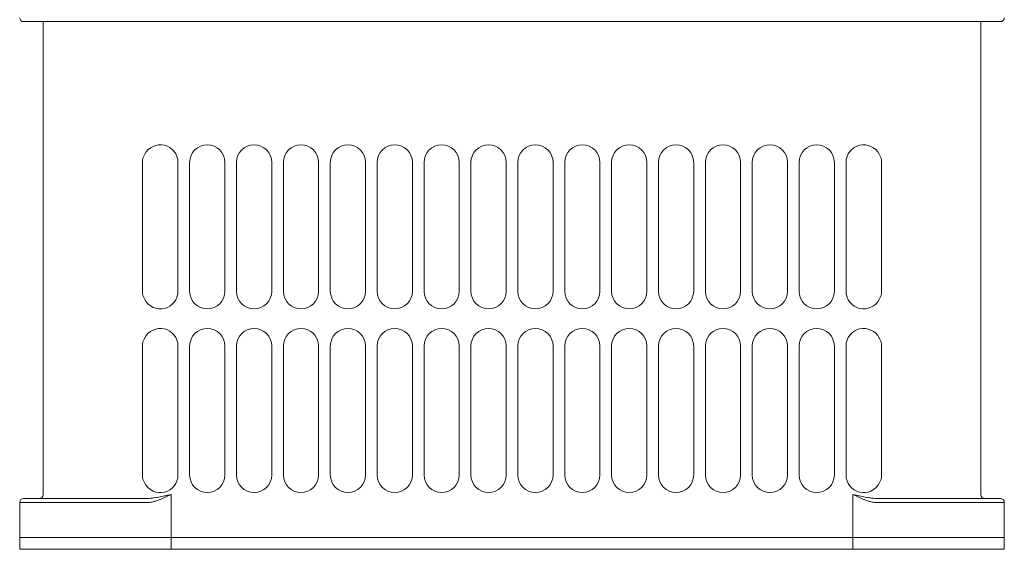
# Model space of a CAD drawing. Header units: millimetres. Extents: x -473 to 23648, y -382 to 1866.
# Tile 11 of 256: x 51 to 177, y 309 to 376. Entities that reach past the tile are written whole.
import ezdxf

# ---------------------------------------------------------------- set-up
doc = ezdxf.new("R2010")
doc.units = ezdxf.units.MM
doc.header["$LTSCALE"] = 80
doc.layers.get('0').update_dxf_attribs({"linetype": 'CONTINUOUS'})

msp = doc.modelspace()

# ---------------------------------------------------------------- linework, layer by layer
at = {"color": 0, "linetype": 'Continuous', "lineweight": 0}
for p, q in [((176.085, 376.066), (51.085, 376.066)), ((53.585, 315.566), (53.585, 376.066)), ((173.585, 376.066), (173.585, 315.566)), ((173.585, 315.566), (173.585, 376.066)), ((66.285, 341.566), (66.285, 358.066)), ((70.835, 358.066), (70.835, 341.566)), ((72.335, 341.566), (72.335, 358.066)), ((76.835, 358.066), (76.835, 341.566)), ((78.335, 341.566), (78.335, 358.066)), ((82.835, 358.066), (82.835, 341.566)), ((84.335, 341.566), (84.335, 358.066)), ((88.835, 358.066), (88.835, 341.566)), ((90.335, 341.566), (90.335, 358.066)), ((94.835, 358.066), (94.835, 341.566)), ((96.335, 341.566), (96.335, 358.066)), ((100.835, 358.066), (100.835, 341.566)), ((102.335, 341.566), (102.335, 358.066)), ((106.835, 358.066), (106.835, 341.566)), ((108.335, 341.566), (108.335, 358.066)), ((112.835, 358.066), (112.835, 341.566)), ((114.335, 341.566), (114.335, 358.066)), ((118.835, 358.066), (118.835, 341.566)), ((120.335, 341.566), (120.335, 358.066)), ((124.835, 358.066), (124.835, 341.566)), ((126.335, 341.566), (126.335, 358.066)), ((130.835, 358.066), (130.835, 341.566)), ((132.335, 341.566), (132.335, 358.066)), ((136.835, 358.066), (136.835, 341.566)), ((138.335, 341.566), (138.335, 358.066)), ((142.835, 358.066), (142.835, 341.566)), ((144.335, 341.566), (144.335, 358.066)), ((148.835, 358.066), (148.835, 341.566)), ((150.335, 341.566), (150.335, 358.066)), ((154.835, 358.066), (154.835, 341.566)), ((156.335, 341.566), (156.335, 358.066)), ((160.885, 358.066), (160.885, 341.566)), ((66.285, 318.066), (66.285, 334.566)), ((70.835, 334.566), (70.835, 318.066)), ((72.335, 318.066), (72.335, 334.566)), ((76.835, 334.566), (76.835, 318.066)), ((78.335, 318.066), (78.335, 334.566)), ((82.835, 334.566), (82.835, 318.066)), ((84.335, 318.066), (84.335, 334.566)), ((88.835, 334.566), (88.835, 318.066)), ((90.335, 318.066), (90.335, 334.566)), ((94.835, 334.566), (94.835, 318.066)), ((96.335, 318.066), (96.335, 334.566)), ((100.835, 334.566), (100.835, 318.066)), ((102.335, 318.066), (102.335, 334.566)), ((106.835, 334.566), (106.835, 318.066)), ((108.335, 318.066), (108.335, 334.566)), ((112.835, 334.566), (112.835, 318.066)), ((114.335, 318.066), (114.335, 334.566)), ((118.835, 334.566), (118.835, 318.066)), ((120.335, 318.066), (120.335, 334.566)), ((124.835, 334.566), (124.835, 318.066)), ((126.335, 318.066), (126.335, 334.566)), ((130.835, 334.566), (130.835, 318.066)), ((132.335, 318.066), (132.335, 334.566)), ((136.835, 334.566), (136.835, 318.066)), ((138.335, 318.066), (138.335, 334.566)), ((142.835, 334.566), (142.835, 318.066)), ((144.335, 318.066), (144.335, 334.566)), ((148.835, 334.566), (148.835, 318.066)), ((150.335, 318.066), (150.335, 334.566)), ((154.835, 334.566), (154.835, 318.066)), ((156.335, 318.066), (156.335, 334.566)), ((160.885, 334.566), (160.885, 318.066)), ((66.78, 315.066), (51.085, 315.066)), ((69.97, 315.566), (69.97, 310.066)), ((157.2, 310.066), (157.2, 315.566)), ((176.085, 315.066), (160.39, 315.066)), ((67.037, 314.566), (50.585, 314.566)), ((50.585, 310.066), (50.585, 314.566)), ((176.585, 314.566), (160.133, 314.566)), ((176.585, 314.566), (176.585, 310.066)), ((50.585, 310.066), (52.085, 310.066)), ((50.585, 310.066), (53.585, 310.066)), ((50.585, 310.066), (50.585, 308.566)), ((58.585, 310.066), (53.585, 310.066)), ((168.585, 310.066), (58.585, 310.066)), ((60.585, 310.066), (62.2, 310.066)), ((74.585, 310.066), (62.2, 310.066)), ((69.97, 308.566), (69.97, 310.066)), ((164.97, 310.066), (152.585, 310.066)), ((157.2, 308.566), (157.2, 310.066)), ((164.97, 310.066), (166.585, 310.066)), ((173.585, 310.066), (168.585, 310.066)), ((173.585, 310.066), (176.585, 310.066)), ((176.585, 310.066), (175.085, 310.066)), ((176.585, 310.066), (176.585, 308.566)), ((50.585, 308.566), (53.335, 308.566)), ((58.835, 308.566), (53.335, 308.566)), ((62.2, 308.566), (58.835, 308.566)), ((62.2, 308.566), (164.97, 308.566)), ((168.335, 308.566), (164.97, 308.566)), ((173.835, 308.566), (168.335, 308.566)), ((173.835, 308.566), (176.585, 308.566))]:
    msp.add_line(p, q, dxfattribs=at)
for centre, radius, start, end in [((51.085, 376.566), 0.5, 180, 270), ((176.085, 376.566), 0.5, 270, 0), ((68.585, 358.066), 2.25, 0, 152.73478), ((74.585, 358.066), 2.25, 0, 180), ((80.585, 358.066), 2.25, 0, 180), ((86.585, 358.066), 2.25, 0, 180), ((92.585, 358.066), 2.25, 0, 180), ((98.585, 358.066), 2.25, 0, 180), ((104.585, 358.066), 2.25, 0, 180), ((110.585, 358.066), 2.25, 0, 180), ((116.585, 358.066), 2.25, 0, 180), ((122.585, 358.066), 2.25, 0, 180), ((128.585, 358.066), 2.25, 0, 180), ((134.585, 358.066), 2.25, 0, 180), ((140.585, 358.066), 2.25, 0, 180), ((146.585, 358.066), 2.25, 0, 180), ((152.585, 358.066), 2.25, 0, 180), ((158.585, 358.066), 2.25, 27.24485, 180), ((68.585, 341.566), 2.25, 207.26524, 0), ((74.585, 341.566), 2.25, 180, 0), ((80.585, 341.566), 2.25, 180, 0), ((86.585, 341.566), 2.25, 180, 0), ((92.585, 341.566), 2.25, 180, 0), ((98.585, 341.566), 2.25, 180, 0), ((104.585, 341.566), 2.25, 180, 0), ((110.585, 341.566), 2.25, 180, 0), ((116.585, 341.566), 2.25, 180, 0), ((122.585, 341.566), 2.25, 180, 0), ((128.585, 341.566), 2.25, 180, 0), ((134.585, 341.566), 2.25, 180, 0), ((140.585, 341.566), 2.25, 180, 0), ((146.585, 341.566), 2.25, 180, 0), ((152.585, 341.566), 2.25, 180, 0), ((158.585, 341.566), 2.25, 180, 332.75518), ((68.585, 334.566), 2.25, 0, 152.73478), ((74.585, 334.566), 2.25, 0, 180), ((80.585, 334.566), 2.25, 0, 180), ((86.585, 334.566), 2.25, 0, 180), ((92.585, 334.566), 2.25, 0, 180), ((98.585, 334.566), 2.25, 0, 180), ((104.585, 334.566), 2.25, 0, 180), ((110.585, 334.566), 2.25, 0, 180), ((116.585, 334.566), 2.25, 0, 180), ((122.585, 334.566), 2.25, 0, 180), ((128.585, 334.566), 2.25, 0, 180), ((134.585, 334.566), 2.25, 0, 180), ((140.585, 334.566), 2.25, 0, 180), ((146.585, 334.566), 2.25, 0, 180), ((152.585, 334.566), 2.25, 0, 180), ((158.585, 334.566), 2.25, 27.24485, 180), ((68.585, 318.066), 2.25, 207.26524, 0), ((74.585, 318.066), 2.25, 180, 0), ((80.585, 318.066), 2.25, 180, 0), ((86.585, 318.066), 2.25, 180, 0), ((92.585, 318.066), 2.25, 180, 0), ((98.585, 318.066), 2.25, 180, 0), ((104.585, 318.066), 2.25, 180, 0), ((110.585, 318.066), 2.25, 180, 0), ((116.585, 318.066), 2.25, 180, 0), ((122.585, 318.066), 2.25, 180, 0), ((128.585, 318.066), 2.25, 180, 0), ((134.585, 318.066), 2.25, 180, 0), ((140.585, 318.066), 2.25, 180, 0), ((146.585, 318.066), 2.25, 180, 0), ((152.585, 318.066), 2.25, 180, 0), ((158.585, 318.066), 2.25, 180, 332.75518), ((51.085, 314.566), 0.5, 90, 180), ((53.085, 315.566), 0.5, 270, 0), ((66.781, 320.521), 5.455, 269.98597, 273.77355), ((160.388, 320.5), 5.434, 266.22, 270.02218), ((174.085, 315.566), 0.5, 180, 270), ((176.085, 314.566), 0.5, 0, 90), ((67.038, 317.308), 2.742, 269.98025, 277.53072), ((160.132, 317.314), 2.748, 262.47903, 270.01261)]:
    msp.add_arc(centre, radius, start, end, dxfattribs=at)
for points, start_tangent, end_tangent in [([(66.285, 358.066), (66.293, 358.237), (66.317, 358.412), (66.358, 358.587), (66.417, 358.761), (66.493, 358.932), (66.585, 359.096)], (0.0000132, 1), (0.5259784, 0.8504979)), ([(160.585, 359.096), (160.677, 358.931), (160.753, 358.76), (160.812, 358.586), (160.853, 358.411), (160.877, 358.237), (160.885, 358.066)], (0.5256462, -0.8507033), (0.0000171, -1)), ([(66.585, 340.535), (66.493, 340.7), (66.417, 340.871), (66.358, 341.045), (66.317, 341.22), (66.293, 341.395), (66.285, 341.566)], (-0.5259792, 0.8504974), (-0.0000175, 1)), ([(160.885, 341.566), (160.877, 341.394), (160.853, 341.22), (160.811, 341.045), (160.753, 340.871), (160.677, 340.7), (160.585, 340.536)], (-0.0000129, -1), (-0.5256454, -0.8507038)), ([(66.285, 334.566), (66.293, 334.737), (66.317, 334.912), (66.358, 335.087), (66.417, 335.261), (66.493, 335.432), (66.585, 335.596)], (0.0000132, 1), (0.5259784, 0.8504979)), ([(160.585, 335.596), (160.677, 335.431), (160.753, 335.26), (160.812, 335.086), (160.853, 334.911), (160.877, 334.737), (160.885, 334.566)], (0.5256462, -0.8507033), (0.0000171, -1)), ([(66.585, 317.035), (66.493, 317.2), (66.417, 317.371), (66.358, 317.545), (66.317, 317.72), (66.293, 317.895), (66.285, 318.066)], (-0.5259792, 0.8504974), (-0.0000175, 1)), ([(160.885, 318.066), (160.877, 317.894), (160.853, 317.72), (160.811, 317.545), (160.753, 317.371), (160.677, 317.2), (160.585, 317.036)], (-0.0000129, -1), (-0.5256454, -0.8507038)), ([(68.763, 315.316), (68.369, 315.242), (68.008, 315.181), (67.683, 315.133), (67.395, 315.099), (67.14, 315.077)], (-0.9815617, -0.1911458), (-0.9978014, -0.0662755)), ([(67.397, 314.589), (67.629, 314.633), (67.891, 314.701), (68.187, 314.796), (68.515, 314.918), (68.873, 315.066)], (0.989496, 0.1445602), (0.9191921, 0.3938094)), ([(69.97, 315.566), (69.556, 315.478), (69.151, 315.393), (68.763, 315.316)], (-0.9780216, -0.2085036), (-0.9815647, -0.1911301)), ([(69.97, 315.566), (69.594, 315.39), (69.225, 315.221), (68.873, 315.066)], (-0.9053472, -0.4246722), (-0.9192089, -0.3937703)), ([(158.297, 315.066), (157.945, 315.221), (157.576, 315.39), (157.2, 315.566)], (-0.9192093, 0.3937693), (-0.9053453, 0.4246763)), ([(158.406, 315.316), (158.019, 315.393), (157.614, 315.478), (157.2, 315.566)], (-0.9815636, 0.1911356), (-0.9780216, 0.2085037)), ([(158.297, 315.066), (158.655, 314.918), (158.983, 314.796), (159.279, 314.701), (159.541, 314.633), (159.772, 314.589)], (0.9191908, -0.3938126), (0.9894954, -0.1445644)), ([(160.03, 315.077), (159.775, 315.099), (159.486, 315.133), (159.161, 315.181), (158.8, 315.242), (158.406, 315.316)], (-0.9978013, 0.0662766), (-0.9815621, 0.1911435))]:
    msp.add_spline(points, degree=3, dxfattribs=dict(at, start_tangent=start_tangent, end_tangent=end_tangent))

doc.saveas('drawing.dxf')
